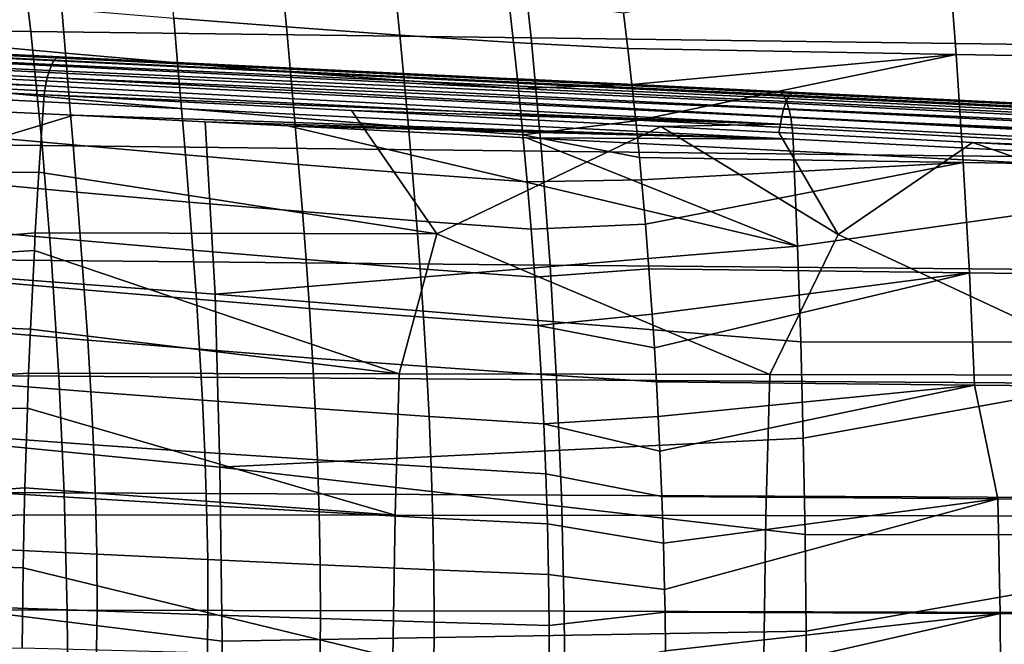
# Model space of a CAD drawing. Header units: metres. Extents: x -25 to 167, y -25 to 25.
# Tile 94 of 135: x 54 to 68, y 1 to 10. Entities that reach past the tile are written whole.
import ezdxf

# ---------------------------------------------------------------- set-up
doc = ezdxf.new("R2010")
doc.units = ezdxf.units.M
doc.layers.add('solid_12_061_372_XXX', color=7, linetype='CONTINUOUS')

msp = doc.modelspace()

# ---------------------------------------------------------------- linework, layer by layer
at = {"layer": 'solid_12_061_372_XXX'}
for points in [[(53.912003, 11.353061, 85.988159), (46.880211, 11.457827, 84.124985), (47.087475, 9.85728, 84.615936), (54.10154, 9.765178, 86.453239)], [(60.943783, 11.248463, 87.851364), (53.912003, 11.353061, 85.988159), (54.10154, 9.765178, 86.453239), (61.115601, 9.673215, 88.290573)], [(67.975555, 11.144037, 89.714615), (60.943783, 11.248463, 87.851364), (61.115601, 9.673215, 88.290573), (68.129654, 9.581394, 90.127937)], [(62.407719, 10.025692, 66.156036), (66.962242, 10.919972, 68.168823), (67.072563, 9.443294, 67.536819), (62.46833, 9.525493, 65.955017)], [(71.64743, 10.827874, 69.748405), (71.676804, 9.361309, 69.118584), (67.072563, 9.443294, 67.536819), (66.962242, 10.919972, 68.168823)], [(56.052521, 10.568282, 63.837955), (57.625511, 10.450628, 64.485588), (57.683941, 9.82779, 64.20266), (56.10511, 9.950738, 63.54332)], [(57.625511, 10.450628, 64.485588), (59.207726, 10.341861, 65.096878), (59.272446, 9.713242, 64.823677), (57.683941, 9.82779, 64.20266)], [(52.983402, 10.219438, 62.110535), (54.537643, 10.082011, 62.846111), (54.587708, 9.458093, 62.556801), (53.030296, 9.598921, 61.806412)], [(59.207726, 10.341861, 65.096878), (60.797207, 10.245352, 65.67289), (60.868622, 9.610317, 65.407303), (59.272446, 9.713242, 64.823677)], [(60.797207, 10.245352, 65.67289), (62.407719, 10.025692, 66.156036), (62.46833, 9.525493, 65.955017), (60.868622, 9.610317, 65.407303)], [(54.537643, 10.082011, 62.846111), (56.10511, 9.950738, 63.54332), (56.15892, 9.32294, 63.267029), (54.587708, 9.458093, 62.556801)], [(56.10511, 9.950738, 63.54332), (57.683941, 9.82779, 64.20266), (57.742012, 9.195541, 63.937515), (56.15892, 9.32294, 63.267029)], [(44.045525, 9.726752, 143.729309), (54.361805, 9.219634, 146.561035), (54.394897, 9.301455, 146.454529), (44.07798, 9.804546, 143.624207)], [(44.07798, 9.804546, 143.624207), (54.394897, 9.301455, 146.454529), (54.430481, 9.361437, 146.335083), (44.112701, 9.861438, 143.507126)], [(44.112701, 9.861438, 143.507126), (54.430481, 9.361437, 146.335083), (54.467346, 9.39754, 146.206741), (44.148571, 9.89559, 143.381821)], [(44.148571, 9.89559, 143.381821), (54.467346, 9.39754, 146.206741), (46.803432, 9.779677, 143.970154), (44.141533, 9.907969, 143.242584)], [(54.10154, 9.765178, 86.453239), (47.087475, 9.85728, 84.615936), (47.262863, 8.244706, 85.031235), (54.261929, 8.165986, 86.846672)], [(57.683941, 9.82779, 64.20266), (59.272446, 9.713242, 64.823677), (59.335213, 9.075997, 64.567871), (57.742012, 9.195541, 63.937515)], [(44.01638, 9.630566, 143.819031), (54.332329, 9.118757, 146.65097), (54.361805, 9.219634, 146.561035), (44.045525, 9.726752, 143.729309)], [(46.803432, 9.779677, 143.970154), (54.504238, 9.408535, 146.073883), (49.370605, 9.656034, 141.402328), (47.181141, 9.761557, 140.790924)], [(54.467346, 9.39754, 146.206741), (54.504238, 9.408535, 146.073883), (46.803432, 9.779677, 143.970154)], [(61.115601, 9.673215, 88.290573), (54.10154, 9.765178, 86.453239), (54.261929, 8.165986, 86.846672), (61.26099, 8.087378, 88.662125)], [(59.272446, 9.713242, 64.823677), (60.868622, 9.610317, 65.407303), (60.936474, 8.967376, 65.158875), (59.335213, 9.075997, 64.567871)], [(68.129654, 9.581394, 90.127937), (61.115601, 9.673215, 88.290573), (61.26099, 8.087378, 88.662125), (68.26004, 8.008883, 90.477608)], [(43.991493, 9.51909, 143.890472), (54.307472, 9.002256, 146.721283), (54.332329, 9.118757, 146.65097), (44.01638, 9.630566, 143.819031)], [(54.504238, 9.408535, 146.073883), (51.799187, 9.538987, 142.080994), (49.370605, 9.656034, 141.402328)], [(54.504238, 9.408535, 146.073883), (53.58374, 9.45298, 142.579773), (51.799187, 9.538987, 142.080994)], [(53.030296, 9.598921, 61.806412), (54.587708, 9.458093, 62.556801), (54.63979, 8.822265, 62.286495), (53.080639, 8.965364, 61.522167)], [(60.936474, 8.967376, 65.158875), (60.868622, 9.610317, 65.407303), (62.46833, 9.525493, 65.955017), (62.525803, 9.021029, 65.764404)], [(62.525803, 9.021029, 65.764404), (62.46833, 9.525493, 65.955017), (67.072563, 9.443294, 67.536819)], [(43.991493, 9.51909, 143.890472), (43.929611, 9.398186, 143.929779), (46.584541, 9.264307, 144.657074), (54.307472, 9.002256, 146.721283)], [(54.504238, 9.408535, 146.073883), (54.494144, 9.409103, 142.834213), (53.58374, 9.45298, 142.579773)], [(53.660107, 9.434543, 142.423691), (53.58374, 9.45298, 142.579773), (54.494144, 9.409103, 142.834213), (64.613869, 8.906195, 145.476685)], [(53.660107, 9.434543, 142.423691), (64.613869, 8.906195, 145.476685), (64.656677, 8.859029, 145.314545), (53.702595, 9.38865, 142.263763)], [(53.702595, 9.38865, 142.263763), (64.656677, 8.859029, 145.314545), (64.695343, 8.783515, 145.162415), (53.741077, 9.315155, 142.113403)], [(64.779968, 8.903063, 149.026871), (54.467346, 9.39754, 146.206741), (54.430481, 9.361437, 146.335083), (64.746284, 8.873815, 149.14386)], [(54.467346, 9.39754, 146.206741), (64.779968, 8.903063, 149.026871), (64.824409, 8.911152, 148.915833), (54.504238, 9.408535, 146.073883)], [(54.504238, 9.408535, 146.073883), (57.491013, 9.264668, 143.671432), (54.494144, 9.409103, 142.834213)], [(64.613869, 8.906195, 145.476685), (54.494144, 9.409103, 142.834213), (57.491013, 9.264668, 143.671432)], [(54.504238, 9.408535, 146.073883), (64.824409, 8.911152, 148.915833), (57.491013, 9.264668, 143.671432)], [(54.587708, 9.458093, 62.556801), (56.15892, 9.32294, 63.267029), (56.213303, 8.68434, 63.009048), (54.63979, 8.822265, 62.286495)], [(62.580151, 8.512203, 65.584137), (62.525803, 9.021029, 65.764404), (67.072563, 9.443294, 67.536819)], [(62.580151, 8.512203, 65.584137), (67.072563, 9.443294, 67.536819), (67.173141, 7.92805, 66.999947), (62.631363, 7.999129, 65.414261)], [(71.676804, 9.361309, 69.118584), (71.715096, 7.857578, 68.58519), (67.173141, 7.92805, 66.999947), (67.072563, 9.443294, 67.536819)], [(46.584541, 9.264307, 144.657074), (43.852242, 7.732333, 144.432709), (54.214745, 7.790255, 147.063034), (54.288082, 8.874093, 146.769562)], [(54.307472, 9.002256, 146.721283), (46.584541, 9.264307, 144.657074), (54.288082, 8.874093, 146.769562)], [(53.741077, 9.315155, 142.113403), (64.695343, 8.783515, 145.162415), (64.728683, 8.681942, 145.024887), (53.774418, 9.216225, 141.977051)], [(64.713463, 8.824744, 149.254272), (54.394897, 9.301455, 146.454529), (54.361805, 9.219634, 146.561035), (64.682411, 8.757219, 149.355042)], [(64.746284, 8.873815, 149.14386), (54.430481, 9.361437, 146.335083), (54.394897, 9.301455, 146.454529), (64.713463, 8.824744, 149.254272)], [(56.15892, 9.32294, 63.267029), (57.742012, 9.195541, 63.937515), (57.799198, 8.553567, 63.69017), (56.213303, 8.68434, 63.009048)], [(64.613869, 8.906195, 145.476685), (57.491013, 9.264668, 143.671432), (64.824409, 8.911152, 148.915833), (60.832367, 9.10363, 144.603745)], [(53.774418, 9.216225, 141.977051), (64.728683, 8.681942, 145.024887), (64.755699, 8.557394, 144.906143), (53.801632, 9.094777, 141.858734)], [(64.60817, 8.464982, 149.57312), (64.629028, 8.574796, 149.516708), (54.332329, 9.118757, 146.65097), (54.307472, 9.002256, 146.721283)], [(64.682411, 8.757219, 149.355042), (54.361805, 9.219634, 146.561035), (54.332329, 9.118757, 146.65097), (64.654007, 8.673122, 149.443329)], [(64.629028, 8.574796, 149.516708), (64.654007, 8.673122, 149.443329), (54.332329, 9.118757, 146.65097)], [(57.742012, 9.195541, 63.937515), (59.335213, 9.075997, 64.567871), (59.395641, 8.430067, 64.329506), (57.799198, 8.553567, 63.69017)], [(53.801632, 9.094777, 141.858734), (64.755699, 8.557394, 144.906143), (64.775566, 8.41365, 144.809769), (53.821922, 8.954394, 141.761932)], [(64.60817, 8.464982, 149.57312), (54.307472, 9.002256, 146.721283), (54.288082, 8.874093, 146.769562)], [(59.335213, 9.075997, 64.567871), (60.936474, 8.967376, 65.158875), (61.000538, 8.316739, 64.927711), (59.395641, 8.430067, 64.329506)], [(64.824409, 8.911152, 148.915833), (64.568214, 8.923579, 145.643875), (60.832367, 9.10363, 144.603745)], [(64.613869, 8.906195, 145.476685), (60.832367, 9.10363, 144.603745), (64.568214, 8.923579, 145.643875)], [(61.000538, 8.316739, 64.927711), (60.936474, 8.967376, 65.158875), (62.525803, 9.021029, 65.764404), (62.580151, 8.512203, 65.584137)], [(53.080639, 8.965364, 61.522167), (54.63979, 8.822265, 62.286495), (54.693096, 8.173753, 62.035137), (53.133537, 8.317789, 61.257706)], [(53.821922, 8.954394, 141.761932), (64.775566, 8.41365, 144.809769), (64.787682, 8.25507, 144.738724), (53.834686, 8.799214, 141.689514)], [(58.594727, 8.654583, 147.954361), (54.288082, 8.874093, 146.769562), (54.214745, 7.790255, 147.063034), (59.791977, 6.92998, 148.709473)], [(64.60817, 8.464982, 149.57312), (54.288082, 8.874093, 146.769562), (58.594727, 8.654583, 147.954361)], [(75.138405, 8.414065, 151.758698), (79.134438, 8.221555, 149.679581), (64.568214, 8.923579, 145.643875)], [(64.613869, 8.906195, 145.476685), (64.568214, 8.923579, 145.643875), (79.134438, 8.221555, 149.679581), (79.237671, 8.203906, 149.543823)], [(68.038338, 8.756255, 149.801315), (75.138405, 8.414065, 151.758698), (64.568214, 8.923579, 145.643875)], [(64.824409, 8.911152, 148.915833), (68.038338, 8.756255, 149.801315), (64.568214, 8.923579, 145.643875)], [(64.656677, 8.859029, 145.314545), (64.613869, 8.906195, 145.476685), (79.237671, 8.203906, 149.543823), (79.27697, 8.164304, 149.394791)], [(64.695343, 8.783515, 145.162415), (64.656677, 8.859029, 145.314545), (79.27697, 8.164304, 149.394791), (79.312996, 8.10078, 149.253387)], [(75.09005, 8.372037, 152.010666), (64.746284, 8.873815, 149.14386), (64.713463, 8.824744, 149.254272), (75.056038, 8.319137, 152.124496)], [(75.125061, 8.403647, 151.889481), (64.779968, 8.903063, 149.026871), (64.746284, 8.873815, 149.14386), (75.09005, 8.372037, 152.010666)], [(64.779968, 8.903063, 149.026871), (75.125061, 8.403647, 151.889481), (68.038338, 8.756255, 149.801315), (64.824409, 8.911152, 148.915833)], [(53.834686, 8.799214, 141.689514), (64.787682, 8.25507, 144.738724), (54.704132, 8.590818, 141.884979), (53.80851, 8.635375, 141.634933)], [(54.63979, 8.822265, 62.286495), (56.213303, 8.68434, 63.009048), (56.267582, 8.034382, 62.769356), (54.693096, 8.173753, 62.035137)], [(75.024063, 8.246535, 152.227539), (64.682411, 8.757219, 149.355042), (64.654007, 8.673122, 149.443329), (74.995079, 8.156417, 152.316711)], [(75.056038, 8.319137, 152.124496), (64.713463, 8.824744, 149.254272), (64.682411, 8.757219, 149.355042), (75.024063, 8.246535, 152.227539)], [(64.728683, 8.681942, 145.024887), (64.695343, 8.783515, 145.162415), (79.312996, 8.10078, 149.253387), (79.344849, 8.014942, 149.12323)], [(53.80851, 8.635375, 141.634933), (54.704132, 8.590818, 141.884979), (48.456249, 6.69707, 139.7547)], [(54.704132, 8.590818, 141.884979), (56.546711, 8.499073, 142.399261), (56.685616, 6.084758, 142.053345), (48.456249, 6.69707, 139.7547)], [(54.704132, 8.590818, 141.884979), (64.787682, 8.25507, 144.738724), (56.546711, 8.499073, 142.399261)], [(56.213303, 8.68434, 63.009048), (57.799198, 8.553567, 63.69017), (57.854958, 7.901548, 63.46064), (56.267582, 8.034382, 62.769356)], [(62.932869, 8.432116, 149.15213), (58.594727, 8.654583, 147.954361), (59.791977, 6.92998, 148.709473)], [(64.60817, 8.464982, 149.57312), (58.594727, 8.654583, 147.954361), (62.932869, 8.432116, 149.15213)], [(74.969963, 8.051492, 152.389313), (64.629028, 8.574796, 149.516708), (64.60817, 8.464982, 149.57312), (74.949455, 7.934913, 152.443176)], [(74.995079, 8.156417, 152.316711), (64.654007, 8.673122, 149.443329), (64.629028, 8.574796, 149.516708), (74.969963, 8.051492, 152.389313)], [(64.755699, 8.557394, 144.906143), (64.728683, 8.681942, 145.024887), (79.344849, 8.014942, 149.12323), (79.371712, 7.908965, 149.007584)], [(56.685616, 6.084758, 142.053345), (56.546711, 8.499073, 142.399261), (57.704147, 8.441377, 142.722168), (64.847595, 6.753152, 144.503006)], [(56.546711, 8.499073, 142.399261), (64.787682, 8.25507, 144.738724), (57.704147, 8.441377, 142.722168)], [(57.704147, 8.441377, 142.722168), (64.787682, 8.25507, 144.738724), (61.04987, 8.27423, 143.654617)], [(57.704147, 8.441377, 142.722168), (61.04987, 8.27423, 143.654617), (64.847595, 6.753152, 144.503006)], [(57.799198, 8.553567, 63.69017), (59.395641, 8.430067, 64.329506), (59.453335, 7.775386, 64.10865), (57.854958, 7.901548, 63.46064)], [(59.395641, 8.430067, 64.329506), (61.000538, 8.316739, 64.927711), (61.060596, 7.658618, 64.713928), (59.453335, 7.775386, 64.10865)], [(62.932869, 8.432116, 149.15213), (59.791977, 6.92998, 148.709473), (64.459969, 4.958461, 150.275848), (65.416862, 6.917759, 150.164978)], [(61.000538, 8.316739, 64.927711), (62.580151, 8.512203, 65.584137), (62.631363, 7.999129, 65.414261)], [(64.60817, 8.464982, 149.57312), (62.932869, 8.432116, 149.15213), (64.588158, 8.346887, 149.609985)], [(64.588158, 8.346887, 149.609985), (62.932869, 8.432116, 149.15213), (65.416862, 6.917759, 150.164978)], [(64.60817, 8.464982, 149.57312), (64.588158, 8.346887, 149.609985), (67.302849, 8.206715, 150.361603), (74.949455, 7.934913, 152.443176)], [(64.755699, 8.557394, 144.906143), (79.392914, 7.785533, 148.909393), (79.407906, 7.647772, 148.831146), (64.775566, 8.41365, 144.809769)], [(64.755699, 8.557394, 144.906143), (79.371712, 7.908965, 149.007584), (79.392914, 7.785533, 148.909393)], [(53.133537, 8.317789, 61.257706), (54.693096, 8.173753, 62.035137), (54.746803, 7.511781, 61.802673), (53.188053, 7.655216, 61.012939)], [(61.060596, 7.658618, 64.713928), (61.000538, 8.316739, 64.927711), (62.631363, 7.999129, 65.414261), (62.661018, 7.684504, 65.315887)], [(67.302849, 8.206715, 150.361603), (64.588158, 8.346887, 149.609985), (65.416862, 6.917759, 150.164978)], [(64.775566, 8.41365, 144.809769), (79.407906, 7.647772, 148.831146), (79.416321, 7.49917, 148.774811), (64.787682, 8.25507, 144.738724)], [(54.261929, 8.165986, 86.846672), (47.262863, 8.244706, 85.031235), (47.406376, 6.620017, 85.370918), (54.393166, 6.555425, 87.16848)], [(61.26099, 8.087378, 88.662125), (54.261929, 8.165986, 86.846672), (54.393166, 6.555425, 87.16848), (61.379948, 6.490921, 88.966057)], [(54.693096, 8.173753, 62.035137), (56.267582, 8.034382, 62.769356), (56.321049, 7.372512, 62.547947), (54.746803, 7.511781, 61.802673)], [(61.04987, 8.27423, 143.654617), (64.787682, 8.25507, 144.738724), (64.791672, 8.086467, 144.695129)], [(61.04987, 8.27423, 143.654617), (64.791672, 8.086467, 144.695129), (64.847595, 6.753152, 144.503006)], [(64.787682, 8.25507, 144.738724), (79.416321, 7.49917, 148.774811), (71.78788, 7.732579, 146.633713), (64.791672, 8.086467, 144.695129)], [(67.302849, 8.206715, 150.361603), (65.416862, 6.917759, 150.164978), (69.652702, 4.947884, 151.601532), (71.039024, 6.903998, 151.63118)], [(71.705009, 7.978415, 151.581573), (67.302849, 8.206715, 150.361603), (71.039024, 6.903998, 151.63118)], [(74.949455, 7.934913, 152.443176), (67.302849, 8.206715, 150.361603), (71.705009, 7.978415, 151.581573)], [(56.267582, 8.034382, 62.769356), (57.854958, 7.901548, 63.46064), (57.908726, 7.239167, 63.248951), (56.321049, 7.372512, 62.547947)], [(68.26004, 8.008883, 90.477608), (61.26099, 8.087378, 88.662125), (61.379948, 6.490921, 88.966057), (68.36673, 6.426506, 90.763657)], [(64.847595, 6.753152, 144.503006), (64.791672, 8.086467, 144.695129), (71.78788, 7.732579, 146.633713)], [(57.854958, 7.901548, 63.46064), (59.453335, 7.775386, 64.10865), (59.507893, 7.111893, 63.905376), (57.908726, 7.239167, 63.248951)], [(62.661018, 7.684504, 65.315887), (62.631363, 7.999129, 65.414261), (67.173141, 7.92805, 66.999947)], [(62.715649, 7.064587, 65.134682), (62.661018, 7.684504, 65.315887), (67.173141, 7.92805, 66.999947)], [(62.715649, 7.064587, 65.134682), (67.173141, 7.92805, 66.999947), (67.259476, 6.380625, 66.55864), (62.765724, 6.439411, 64.96859)], [(71.715096, 7.857578, 68.58519), (71.753639, 6.322848, 68.147552), (67.259476, 6.380625, 66.55864), (67.173141, 7.92805, 66.999947)], [(43.756699, 6.041941, 144.828018), (54.16436, 6.940652, 147.264679), (54.214745, 7.790255, 147.063034), (43.852242, 7.732333, 144.432709)], [(59.791977, 6.92998, 148.709473), (54.214745, 7.790255, 147.063034), (54.16436, 6.940652, 147.264679)], [(59.453335, 7.775386, 64.10865), (61.060596, 7.658618, 64.713928), (61.116409, 6.993224, 64.517624), (59.507893, 7.111893, 63.905376)], [(64.847595, 6.753152, 144.503006), (71.78788, 7.732579, 146.633713), (72.373146, 5.409947, 146.501465), (64.893456, 5.414948, 144.345474)], [(53.188053, 7.655216, 61.012939), (54.746803, 7.511781, 61.802673), (54.799797, 6.835549, 61.589169), (53.242935, 6.97661, 60.787914)], [(61.116409, 6.993224, 64.517624), (61.060596, 7.658618, 64.713928), (62.661018, 7.684504, 65.315887), (62.715649, 7.064587, 65.134682)], [(54.746803, 7.511781, 61.802673), (56.321049, 7.372512, 62.547947), (56.372761, 6.698175, 62.344898), (54.799797, 6.835549, 61.589169)], [(56.321049, 7.372512, 62.547947), (57.908726, 7.239167, 63.248951), (57.95974, 6.566122, 63.055206), (56.372761, 6.698175, 62.344898)], [(57.908726, 7.239167, 63.248951), (59.507893, 7.111893, 63.905376), (59.558762, 6.439548, 63.719795), (57.95974, 6.566122, 63.055206)], [(59.507893, 7.111893, 63.905376), (61.116409, 6.993224, 64.517624), (61.167671, 6.32079, 64.338936), (59.558762, 6.439548, 63.719795)], [(61.167671, 6.32079, 64.338936), (61.116409, 6.993224, 64.517624), (62.715649, 7.064587, 65.134682), (62.765724, 6.439411, 64.96859)], [(43.756699, 6.041941, 144.828018), (54.151001, 6.696231, 147.31813), (54.16436, 6.940652, 147.264679)], [(53.242935, 6.97661, 60.787914), (54.799797, 6.835549, 61.589169), (54.850834, 6.144248, 61.394741), (53.296761, 6.280909, 60.582737)], [(59.791977, 6.92998, 148.709473), (54.16436, 6.940652, 147.264679), (54.151001, 6.696231, 147.31813), (59.266079, 4.967957, 148.954712)], [(59.791977, 6.92998, 148.709473), (59.266079, 4.967957, 148.954712), (64.459969, 4.958461, 150.275848)], [(65.416862, 6.917759, 150.164978), (64.459969, 4.958461, 150.275848), (69.652702, 4.947884, 151.601532)], [(54.799797, 6.835549, 61.589169), (56.372761, 6.698175, 62.344898), (56.421669, 6.010818, 62.160328), (54.850834, 6.144248, 61.394741)], [(43.756699, 6.041941, 144.828018), (54.096928, 5.593471, 147.534531), (54.151001, 6.696231, 147.31813)], [(48.456249, 6.69707, 139.7547), (56.685616, 6.084758, 142.053345), (56.752274, 3.656993, 141.81485), (48.527431, 4.47302, 139.497955)], [(59.266079, 4.967957, 148.954712), (54.151001, 6.696231, 147.31813), (54.096928, 5.593471, 147.534531)], [(56.372761, 6.698175, 62.344898), (57.95974, 6.566122, 63.055206), (58.007172, 5.88212, 62.879532), (56.421669, 6.010818, 62.160328)], [(56.685616, 6.084758, 142.053345), (64.847595, 6.753152, 144.503006), (64.893456, 5.414948, 144.345474)], [(54.393166, 6.555425, 87.16848), (47.406376, 6.620017, 85.370918), (47.518005, 4.983122, 85.635033), (54.495243, 4.933439, 87.418709)], [(61.379948, 6.490921, 88.966057), (54.393166, 6.555425, 87.16848), (54.495243, 4.933439, 87.418709), (61.472473, 4.883819, 89.202393)], [(57.95974, 6.566122, 63.055206), (59.558762, 6.439548, 63.719795), (59.605347, 5.758322, 63.55204), (58.007172, 5.88212, 62.879532)], [(68.36673, 6.426506, 90.763657), (61.379948, 6.490921, 88.966057), (61.472473, 4.883819, 89.202393), (68.449707, 4.834265, 90.986084)], [(59.558762, 6.439548, 63.719795), (61.167671, 6.32079, 64.338936), (61.21405, 5.641553, 64.178017), (59.605347, 5.758322, 63.55204)], [(61.21405, 5.641553, 64.178017), (61.167671, 6.32079, 64.338936), (62.765724, 6.439411, 64.96859), (62.811665, 5.802473, 64.816208)], [(62.811665, 5.802473, 64.816208), (62.765724, 6.439411, 64.96859), (67.259476, 6.380625, 66.55864)], [(62.84259, 5.32828, 64.713623), (62.811665, 5.802473, 64.816208), (67.259476, 6.380625, 66.55864)], [(62.84259, 5.32828, 64.713623), (67.259476, 6.380625, 66.55864), (67.329552, 4.807478, 66.213852), (62.870876, 4.852025, 64.619797)], [(71.753639, 6.322848, 68.147552), (71.788818, 4.76333, 67.806274), (67.329552, 4.807478, 66.213852), (67.259476, 6.380625, 66.55864)], [(53.296761, 6.280909, 60.582737), (54.850834, 6.144248, 61.394741), (54.898666, 5.437068, 61.219498), (53.348103, 5.567051, 60.397518)], [(54.850834, 6.144248, 61.394741), (56.421669, 6.010818, 62.160328), (56.466721, 5.309886, 61.994366), (54.898666, 5.437068, 61.219498)], [(56.752274, 3.656993, 141.81485), (56.685616, 6.084758, 142.053345), (64.893456, 5.414948, 144.345474), (64.929359, 4.066044, 144.222122)], [(43.756699, 6.041941, 144.828018), (43.685318, 4.330837, 145.126053), (54.071041, 4.976359, 147.638123), (54.096928, 5.593471, 147.534531)], [(56.421669, 6.010818, 62.160328), (58.007172, 5.88212, 62.879532), (58.050182, 5.186867, 62.722057), (56.466721, 5.309886, 61.994366)], [(58.007172, 5.88212, 62.879532), (59.605347, 5.758322, 63.55204), (59.647049, 5.068185, 63.402256), (58.050182, 5.186867, 62.722057)], [(61.21405, 5.641553, 64.178017), (62.811665, 5.802473, 64.816208), (62.84259, 5.32828, 64.713623)], [(59.605347, 5.758322, 63.55204), (61.21405, 5.641553, 64.178017), (61.255203, 4.955753, 64.034996), (59.647049, 5.068185, 63.402256)], [(53.348103, 5.567051, 60.397518), (54.898666, 5.437068, 61.219498), (54.941856, 4.713284, 61.063622), (53.395309, 4.834061, 60.232437)], [(59.266079, 4.967957, 148.954712), (54.096928, 5.593471, 147.534531), (54.071041, 4.976359, 147.638123)], [(61.21405, 5.641553, 64.178017), (62.84259, 5.32828, 64.713623), (62.870876, 4.852025, 64.619797), (61.255203, 4.955753, 64.034996)], [(54.898666, 5.437068, 61.219498), (56.466721, 5.309886, 61.994366), (56.50671, 4.594907, 61.847176), (54.941856, 4.713284, 61.063622)], [(64.929359, 4.066044, 144.222122), (64.893456, 5.414948, 144.345474), (72.373146, 5.409947, 146.501465)], [(72.662926, 2.711107, 146.371918), (64.95504, 2.714167, 144.133896), (64.929359, 4.066044, 144.222122), (72.373146, 5.409947, 146.501465)], [(56.466721, 5.309886, 61.994366), (58.050182, 5.186867, 62.722057), (58.087822, 4.480143, 62.582947), (56.50671, 4.594907, 61.847176)], [(58.050182, 5.186867, 62.722057), (59.647049, 5.068185, 63.402256), (59.683197, 4.369165, 63.270584), (58.087822, 4.480143, 62.582947)], [(43.685318, 4.330837, 145.126053), (54.052593, 4.483438, 147.71196), (54.071041, 4.976359, 147.638123)], [(54.495243, 4.933439, 87.418709), (47.518005, 4.983122, 85.635033), (47.597744, 3.333934, 85.823624), (54.568153, 3.299968, 87.597382)], [(59.266079, 4.967957, 148.954712), (54.071041, 4.976359, 147.638123), (54.052593, 4.483438, 147.71196), (59.206367, 2.985679, 149.193481)], [(59.647049, 5.068185, 63.402256), (61.255203, 4.955753, 64.034996), (61.290768, 4.263661, 63.910011), (59.683197, 4.369165, 63.270584)], [(53.395309, 4.834061, 60.232437), (54.941856, 4.713284, 61.063622), (54.978523, 3.972381, 60.927444), (53.43618, 4.081181, 60.087875)], [(61.472473, 4.883819, 89.202393), (54.495243, 4.933439, 87.418709), (54.568153, 3.299968, 87.597382), (61.538563, 3.266043, 89.371155)], [(59.206367, 2.985679, 149.193481), (64.403687, 2.979326, 150.500748), (64.459969, 4.958461, 150.275848), (59.266079, 4.967957, 148.954712)], [(61.290768, 4.263661, 63.910011), (61.255203, 4.955753, 64.034996), (62.870876, 4.852025, 64.619797), (62.896778, 4.36839, 64.533844)], [(68.449707, 4.834265, 90.986084), (61.472473, 4.883819, 89.202393), (61.538563, 3.266043, 89.371155), (68.508972, 3.232161, 91.144928)], [(62.896778, 4.36839, 64.533844), (62.870876, 4.852025, 64.619797), (67.329552, 4.807478, 66.213852)], [(64.403687, 2.979326, 150.500748), (69.600601, 2.972277, 151.809616), (69.652702, 4.947884, 151.601532), (64.459969, 4.958461, 150.275848)], [(54.941856, 4.713284, 61.063622), (56.50671, 4.594907, 61.847176), (56.5401, 3.865597, 61.71904), (54.978523, 3.972381, 60.927444)], [(62.919949, 3.883224, 64.456955), (62.896778, 4.36839, 64.533844), (67.329552, 4.807478, 66.213852)], [(62.919949, 3.883224, 64.456955), (67.329552, 4.807478, 66.213852), (67.657715, 3.213218, 66.065804), (62.946198, 3.244591, 64.369827)], [(67.329552, 4.807478, 66.213852), (71.788818, 4.76333, 67.806274), (72.369675, 3.181547, 67.760536), (67.657715, 3.213218, 66.065804)], [(56.50671, 4.594907, 61.847176), (58.087822, 4.480143, 62.582947), (58.118908, 3.761884, 62.462425), (56.5401, 3.865597, 61.71904)], [(43.63839, 2.604752, 145.325958), (54.018055, 3.3676, 147.850174), (54.052593, 4.483438, 147.71196), (43.685318, 4.330837, 145.126053)], [(48.527431, 4.47302, 139.497955), (56.752274, 3.656993, 141.81485), (56.784603, 1.219809, 141.695068), (48.569656, 2.238945, 139.343353)], [(59.206367, 2.985679, 149.193481), (54.052593, 4.483438, 147.71196), (54.018055, 3.3676, 147.850174)], [(58.087822, 4.480143, 62.582947), (59.683197, 4.369165, 63.270584), (59.712982, 3.661409, 63.157207), (58.118908, 3.761884, 62.462425)], [(59.683197, 4.369165, 63.270584), (61.290768, 4.263661, 63.910011), (61.320316, 3.565621, 63.803188), (59.712982, 3.661409, 63.157207)], [(61.290768, 4.263661, 63.910011), (62.896778, 4.36839, 64.533844), (62.919949, 3.883224, 64.456955)], [(61.290768, 4.263661, 63.910011), (62.919949, 3.883224, 64.456955), (62.946198, 3.244591, 64.369827), (61.320316, 3.565621, 63.803188)], [(53.43618, 4.081181, 60.087875), (54.978523, 3.972381, 60.927444), (55.006718, 3.21387, 60.811321), (53.468414, 3.307684, 59.964245)], [(56.752274, 3.656993, 141.81485), (64.929359, 4.066044, 144.222122), (64.95504, 2.714167, 144.133896)], [(54.978523, 3.972381, 60.927444), (56.5401, 3.865597, 61.71904), (56.565292, 3.1217, 61.610268), (55.006718, 3.21387, 60.811321)], [(56.5401, 3.865597, 61.71904), (58.118908, 3.761884, 62.462425), (58.142212, 3.032051, 62.360741), (56.565292, 3.1217, 61.610268)], [(58.118908, 3.761884, 62.462425), (59.712982, 3.661409, 63.157207), (59.735565, 2.945082, 63.062302), (58.142212, 3.032051, 62.360741)], [(56.784603, 1.219809, 141.695068), (56.752274, 3.656993, 141.81485), (64.95504, 2.714167, 144.133896), (64.970474, 1.360289, 144.080887)], [(59.712982, 3.661409, 63.157207), (61.320316, 3.565621, 63.803188), (61.343418, 2.861987, 63.714638), (59.735565, 2.945082, 63.062302)], [(61.320316, 3.565621, 63.803188), (62.946198, 3.244591, 64.369827), (62.968006, 2.594572, 64.297409), (61.343418, 2.861987, 63.714638)], [(43.63839, 2.604752, 145.325958), (54.008652, 2.991323, 147.887817), (54.018055, 3.3676, 147.850174)], [(54.568153, 3.299968, 87.597382), (47.597744, 3.333934, 85.823624), (47.645576, 1.672363, 85.936714), (54.611893, 1.654954, 87.704536)], [(59.206367, 2.985679, 149.193481), (54.018055, 3.3676, 147.850174), (54.008652, 2.991323, 147.887817)], [(53.468414, 3.307684, 59.964245), (55.006718, 3.21387, 60.811321), (55.024475, 2.437292, 60.715614), (53.4897, 2.512874, 59.861958)], [(61.538563, 3.266043, 89.371155), (54.568153, 3.299968, 87.597382), (54.611893, 1.654954, 87.704536), (61.578205, 1.637565, 89.472359)], [(55.006718, 3.21387, 60.811321), (56.565292, 3.1217, 61.610268), (56.580688, 2.362979, 61.521152), (55.024475, 2.437292, 60.715614)], [(68.508972, 3.232161, 91.144928), (61.538563, 3.266043, 89.371155), (61.578205, 1.637565, 89.472359), (68.544518, 1.620197, 91.240189)], [(62.968006, 2.594572, 64.297409), (62.946198, 3.244591, 64.369827), (67.657715, 3.213218, 66.065804)], [(62.98494, 1.943523, 64.241158), (62.968006, 2.594572, 64.297409), (67.657715, 3.213218, 66.065804)], [(62.98494, 1.943523, 64.241158), (67.657715, 3.213218, 66.065804), (67.687668, 1.60896, 65.916351), (62.991455, 1.624316, 64.219505)], [(72.369675, 3.181547, 67.760536), (72.384033, 1.593012, 67.612762), (67.687668, 1.60896, 65.916351), (67.657715, 3.213218, 66.065804)], [(56.565292, 3.1217, 61.610268), (58.142212, 3.032051, 62.360741), (58.156509, 2.290623, 62.278133), (56.580688, 2.362979, 61.521152)], [(43.63839, 2.604752, 145.325958), (53.993355, 2.247436, 147.94902), (54.008652, 2.991323, 147.887817)], [(59.206367, 2.985679, 149.193481), (54.008652, 2.991323, 147.887817), (53.993355, 2.247436, 147.94902), (59.176567, 0.991841, 149.312714)], [(58.142212, 3.032051, 62.360741), (59.735565, 2.945082, 63.062302), (59.750107, 2.22036, 62.98605), (58.156509, 2.290623, 62.278133)], [(59.176567, 0.991841, 149.312714), (64.375656, 0.989617, 150.612869), (64.403687, 2.979326, 150.500748), (59.206367, 2.985679, 149.193481)], [(59.735565, 2.945082, 63.062302), (61.343418, 2.861987, 63.714638), (61.359631, 2.153116, 63.644485), (59.750107, 2.22036, 62.98605)], [(64.375656, 0.989617, 150.612869), (69.574707, 0.987155, 151.913177), (69.600601, 2.972277, 151.809616), (64.403687, 2.979326, 150.500748)], [(61.343418, 2.861987, 63.714638), (62.968006, 2.594572, 64.297409), (62.98494, 1.943523, 64.241158), (61.359631, 2.153116, 63.644485)], [(64.970474, 1.360289, 144.080887), (64.95504, 2.714167, 144.133896), (72.662926, 2.711107, 146.371918)], [(72.74868, 0.005408, 146.325607), (64.975647, 0.005415, 144.063126), (64.970474, 1.360289, 144.080887), (72.662926, 2.711107, 146.371918)], [(43.63839, 2.604752, 145.325958), (43.616226, 0.869576, 145.426636), (53.978523, 1.124423, 148.008377), (53.993355, 2.247436, 147.94902)], [(53.4897, 2.512874, 59.861958), (55.024475, 2.437292, 60.715614), (55.029552, 1.642599, 60.640793), (53.497364, 1.696537, 59.781551)], [(55.024475, 2.437292, 60.715614), (56.580688, 2.362979, 61.521152), (56.584488, 1.58954, 61.452095), (55.029552, 1.642599, 60.640793)], [(56.580688, 2.362979, 61.521152), (58.156509, 2.290623, 62.278133), (58.160442, 1.53784, 62.214916), (56.584488, 1.58954, 61.452095)], [(48.569656, 2.238945, 139.343353), (56.784603, 1.219809, 141.695068), (56.782318, -1.220613, 141.694427), (48.582302, -0.000455, 139.291321)], [(59.176567, 0.991841, 149.312714), (53.993355, 2.247436, 147.94902), (53.978523, 1.124423, 148.008377)], [(58.156509, 2.290623, 62.278133), (59.750107, 2.22036, 62.98605), (59.755692, 1.487604, 62.928684), (58.160442, 1.53784, 62.214916)], [(59.750107, 2.22036, 62.98605), (61.359631, 2.153116, 63.644485), (61.3685, 1.439471, 63.592865), (59.755692, 1.487604, 62.928684)], [(61.3685, 1.439471, 63.592865), (61.359631, 2.153116, 63.644485), (62.98494, 1.943523, 64.241158), (62.991455, 1.624316, 64.219505)], [(54.611893, 1.654954, 87.704536), (47.645576, 1.672363, 85.936714), (47.661503, 0, 85.97435), (54.626453, 0, 87.740196)], [(53.497364, 1.696537, 59.781551), (55.029552, 1.642599, 60.640793), (55.019493, 0.830072, 60.587399), (53.488438, 0.85885, 59.72366)], [(61.578205, 1.637565, 89.472359), (54.611893, 1.654954, 87.704536), (54.626453, 0, 87.740196), (61.591404, 0, 89.50605)], [(55.029552, 1.642599, 60.640793), (56.584488, 1.58954, 61.452095), (56.57473, 0.801754, 61.403545), (55.019493, 0.830072, 60.587399)], [(56.584488, 1.58954, 61.452095), (58.160442, 1.53784, 62.214916), (58.152554, 0.774149, 62.171459), (56.57473, 0.801754, 61.403545)], [(58.160442, 1.53784, 62.214916), (59.755692, 1.487604, 62.928684), (59.751354, 0.747316, 62.890472), (58.152554, 0.774149, 62.171459)], [(61.36953, 0.721586, 63.559944), (61.3685, 1.439471, 63.592865), (62.991455, 1.624316, 64.219505), (62.99984, 1.082482, 64.191628)], [(68.544518, 1.620197, 91.240189), (61.578205, 1.637565, 89.472359), (61.591404, 0, 89.50605), (68.556358, 0, 91.271896)], [(62.99984, 1.082482, 64.191628), (62.991455, 1.624316, 64.219505), (67.687668, 1.60896, 65.916351)], [(63.00486, 0.540973, 64.174919), (62.99984, 1.082482, 64.191628), (67.687668, 1.60896, 65.916351)], [(67.69735, 0, 65.866188), (63.006523, 0, 64.16935), (63.00486, 0.540973, 64.174919), (67.687668, 1.60896, 65.916351)], [(67.69735, 0, 65.866188), (67.687668, 1.60896, 65.916351), (72.384033, 1.593012, 67.612762), (72.388176, 0, 67.563034)], [(59.755692, 1.487604, 62.928684), (61.3685, 1.439471, 63.592865), (61.36953, 0.721586, 63.559944), (59.751354, 0.747316, 62.890472)], [(56.782318, -1.220613, 141.694427), (56.784603, 1.219809, 141.695068), (64.970474, 1.360289, 144.080887), (64.975647, 0.005415, 144.063126)]]:
    msp.add_3dface(points, dxfattribs=at)

doc.saveas('drawing.dxf')
